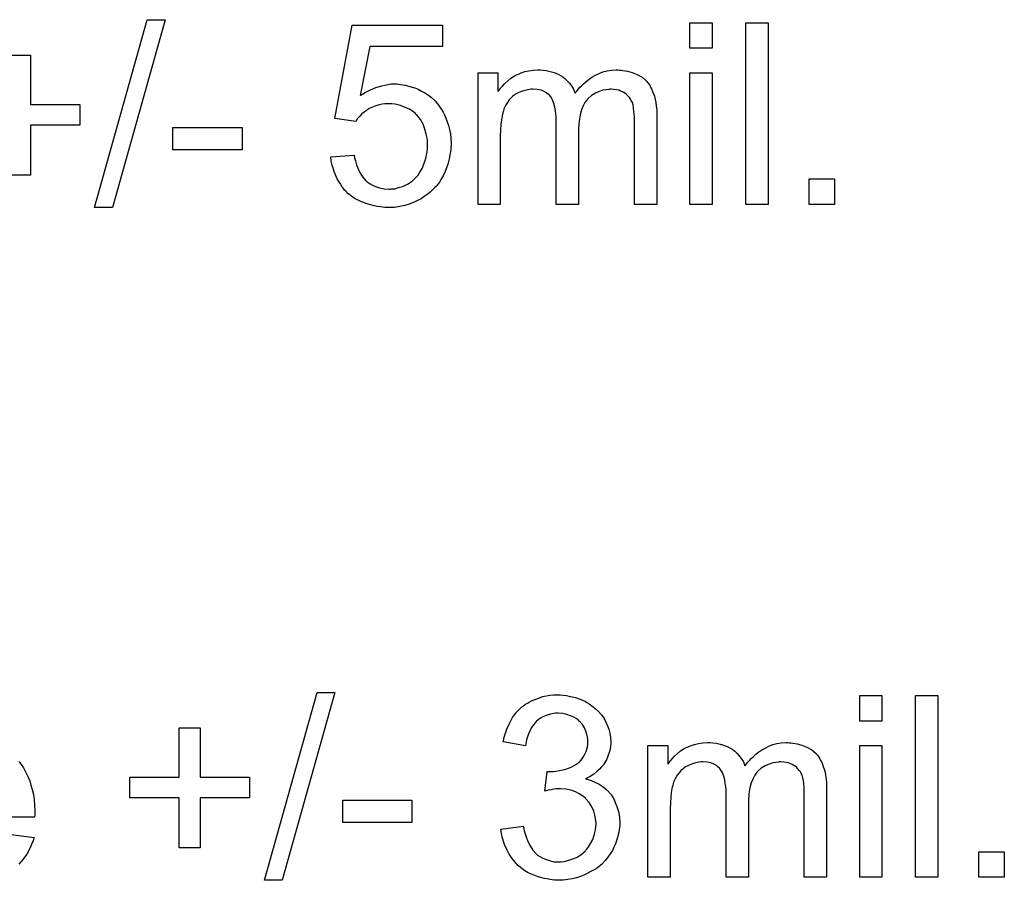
# Model space of a CAD drawing. Extents: x -1.3 to 9.2, y -4.6 to 3.5.
# Tile 180 of 215: x 6.293 to 6.727, y -0.467 to -0.088. Entities that reach past the tile are written whole.
import ezdxf

# ---------------------------------------------------------------- set-up
doc = ezdxf.new("R2010")
doc.units = 0
doc.layers.add('acc-ni-360-23-a_document', color=1, linetype='CONTINUOUS')

msp = doc.modelspace()

# ---------------------------------------------------------------- linework, layer by layer
at = {"layer": 'acc-ni-360-23-a_document', "color": 1}
for points in [[(6.333694, -0.170599), (6.325827, -0.170599), (6.349082, -0.087758), (6.35695, -0.087758), (6.333694, -0.170599)], [(6.479245, -0.099559), (6.447196, -0.099559), (6.442915, -0.121195), (6.443031, -0.121079), (6.443262, -0.120963), (6.443609, -0.120732), (6.444188, -0.120385), (6.444882, -0.120038), (6.445692, -0.119575), (6.447543, -0.11865), (6.449857, -0.117724), (6.452402, -0.116914), (6.455179, -0.116335), (6.456568, -0.116104), (6.459113, -0.116104), (6.459807, -0.11622), (6.460733, -0.116335), (6.461774, -0.116451), (6.462931, -0.116683), (6.464204, -0.11703), (6.46698, -0.11784), (6.468485, -0.118418), (6.469989, -0.119228), (6.471493, -0.120038), (6.472997, -0.120963), (6.474385, -0.122121), (6.475774, -0.123393), (6.475889, -0.123509), (6.476121, -0.12374), (6.476468, -0.124087), (6.476931, -0.124666), (6.477509, -0.125476), (6.478088, -0.126286), (6.478782, -0.127327), (6.479476, -0.128484), (6.480055, -0.129757), (6.480749, -0.131145), (6.481327, -0.132765), (6.481906, -0.134385), (6.482369, -0.13612), (6.482716, -0.138087), (6.482947, -0.140054), (6.483063, -0.142137), (6.483063, -0.142252), (6.483063, -0.142599), (6.483063, -0.143178), (6.482947, -0.143988), (6.482831, -0.144913), (6.482716, -0.145955), (6.482484, -0.147227), (6.482253, -0.1485), (6.481559, -0.151508), (6.480402, -0.154632), (6.479708, -0.156252), (6.478782, -0.157756), (6.477856, -0.159376), (6.476699, -0.16088), (6.476584, -0.160996), (6.476352, -0.161343), (6.475889, -0.161806), (6.475311, -0.162384), (6.474501, -0.163078), (6.473575, -0.164004), (6.472418, -0.164814), (6.471146, -0.165739), (6.469757, -0.166665), (6.468137, -0.167475), (6.466402, -0.168285), (6.464551, -0.169095), (6.462584, -0.169673), (6.460386, -0.170136), (6.458072, -0.170483), (6.455642, -0.170599), (6.454601, -0.170599), (6.453791, -0.170483), (6.452865, -0.170367), (6.451824, -0.170252), (6.450551, -0.170136), (6.449278, -0.169789), (6.446386, -0.169095), (6.443493, -0.168053), (6.441989, -0.167359), (6.440485, -0.166549), (6.439097, -0.165624), (6.437708, -0.164582), (6.437593, -0.164467), (6.437361, -0.164351), (6.43713, -0.163888), (6.436667, -0.163425), (6.436089, -0.162847), (6.43551, -0.162153), (6.434816, -0.161227), (6.434237, -0.160186), (6.433543, -0.159144), (6.432849, -0.157872), (6.431576, -0.155095), (6.430535, -0.151855), (6.430188, -0.15012), (6.429957, -0.148269), (6.440254, -0.147459), (6.440254, -0.147575), (6.440254, -0.147806), (6.440369, -0.148153), (6.440485, -0.148732), (6.440832, -0.150004), (6.441295, -0.15174), (6.441989, -0.153475), (6.442915, -0.155442), (6.444072, -0.157178), (6.44546, -0.158797), (6.445692, -0.158913), (6.446154, -0.159376), (6.44708, -0.159954), (6.448353, -0.160649), (6.449741, -0.161343), (6.451477, -0.161921), (6.453444, -0.162384), (6.455642, -0.1625), (6.456336, -0.1625), (6.456799, -0.162384), (6.458187, -0.162268), (6.459807, -0.161806), (6.461774, -0.161227), (6.463741, -0.160302), (6.465824, -0.158913), (6.466749, -0.158103), (6.467675, -0.157178), (6.46779, -0.157062), (6.467906, -0.156946), (6.468137, -0.156599), (6.468485, -0.156252), (6.469294, -0.154979), (6.47022, -0.153359), (6.47103, -0.151393), (6.47184, -0.148963), (6.472418, -0.14607), (6.47265, -0.144566), (6.47265, -0.142946), (6.47265, -0.142831), (6.47265, -0.142599), (6.47265, -0.142137), (6.472534, -0.141558), (6.472534, -0.140864), (6.472418, -0.140054), (6.472071, -0.138203), (6.471493, -0.136005), (6.470683, -0.133806), (6.469526, -0.131724), (6.467906, -0.129757), (6.467906, -0.129641), (6.467675, -0.129525), (6.467096, -0.128947), (6.466055, -0.128137), (6.464667, -0.127211), (6.462815, -0.126401), (6.460733, -0.125591), (6.458303, -0.125013), (6.456915, -0.124782), (6.454716, -0.124782), (6.453791, -0.124897), (6.452634, -0.125013), (6.451245, -0.12536), (6.449857, -0.125707), (6.448353, -0.126286), (6.446849, -0.12698), (6.446733, -0.127096), (6.44627, -0.127327), (6.445576, -0.127906), (6.44465, -0.128484), (6.443725, -0.129294), (6.442799, -0.130335), (6.441758, -0.131376), (6.440948, -0.132649), (6.431692, -0.131376), (6.439444, -0.090187), (6.479245, -0.090187), (6.479245, -0.099559)], [(6.598069, -0.100369), (6.588234, -0.100369), (6.588234, -0.089146), (6.598069, -0.089146), (6.598069, -0.100369)], [(6.622713, -0.16921), (6.612878, -0.16921), (6.612878, -0.089146), (6.622713, -0.089146), (6.622713, -0.16921)], [(6.297596, -0.125129), (6.319347, -0.125129), (6.319347, -0.134269), (6.297596, -0.134269), (6.297596, -0.156252), (6.28834, -0.156252), (6.28834, -0.134269), (6.266588, -0.134269), (6.266588, -0.125129), (6.28834, -0.125129), (6.28834, -0.103377), (6.297596, -0.103377), (6.297596, -0.125129)], [(6.557111, -0.109972), (6.557921, -0.109972), (6.558731, -0.110088), (6.560698, -0.110435), (6.56278, -0.111013), (6.564978, -0.111939), (6.567177, -0.113096), (6.569028, -0.114716), (6.569259, -0.114947), (6.569722, -0.115641), (6.570532, -0.116683), (6.570879, -0.117493), (6.571342, -0.118302), (6.571805, -0.119344), (6.572152, -0.120385), (6.572615, -0.121542), (6.572962, -0.12293), (6.573193, -0.124319), (6.573425, -0.125939), (6.573656, -0.127558), (6.573656, -0.12941), (6.573656, -0.16921), (6.563821, -0.16921), (6.563821, -0.132765), (6.563821, -0.132649), (6.563821, -0.132534), (6.563821, -0.131839), (6.563821, -0.130798), (6.563706, -0.129525), (6.56359, -0.128137), (6.563474, -0.126749), (6.563243, -0.12536), (6.562896, -0.124319), (6.562896, -0.124203), (6.562664, -0.123856), (6.562433, -0.123393), (6.562086, -0.122815), (6.561623, -0.122121), (6.561045, -0.121426), (6.56035, -0.120732), (6.559425, -0.120038), (6.559309, -0.119922), (6.558962, -0.119806), (6.558499, -0.119575), (6.557689, -0.119228), (6.556879, -0.118881), (6.555838, -0.11865), (6.554797, -0.118534), (6.553524, -0.118418), (6.552946, -0.118418), (6.552483, -0.118534), (6.551326, -0.11865), (6.549937, -0.118881), (6.548318, -0.119459), (6.546582, -0.120154), (6.544847, -0.121195), (6.543227, -0.122583), (6.543111, -0.122815), (6.542648, -0.123393), (6.541954, -0.124319), (6.54126, -0.125707), (6.54045, -0.127558), (6.539872, -0.129757), (6.539409, -0.132418), (6.539177, -0.135542), (6.539177, -0.16921), (6.529343, -0.16921), (6.529343, -0.131608), (6.529343, -0.131492), (6.529343, -0.131261), (6.529343, -0.131029), (6.529343, -0.130567), (6.529227, -0.129294), (6.528996, -0.127906), (6.528764, -0.126286), (6.528301, -0.124666), (6.527723, -0.123162), (6.526913, -0.121773), (6.526797, -0.121658), (6.52645, -0.121195), (6.525872, -0.120732), (6.525062, -0.120038), (6.524021, -0.119459), (6.522632, -0.118881), (6.521012, -0.118534), (6.519046, -0.118418), (6.518351, -0.118418), (6.517541, -0.118534), (6.516616, -0.11865), (6.515459, -0.118997), (6.51407, -0.119344), (6.512798, -0.119922), (6.511409, -0.120616), (6.511294, -0.120732), (6.510831, -0.121079), (6.510252, -0.121542), (6.509442, -0.122236), (6.508632, -0.123162), (6.507823, -0.124319), (6.507013, -0.125591), (6.506319, -0.127096), (6.506203, -0.127327), (6.506087, -0.127906), (6.505856, -0.128831), (6.505509, -0.130104), (6.505162, -0.131839), (6.50493, -0.133922), (6.504814, -0.136352), (6.504699, -0.139128), (6.504699, -0.16921), (6.494864, -0.16921), (6.494864, -0.111129), (6.503657, -0.111129), (6.503657, -0.119459), (6.503773, -0.119228), (6.50412, -0.118765), (6.504814, -0.117955), (6.505624, -0.11703), (6.506666, -0.115873), (6.507938, -0.114716), (6.509327, -0.113559), (6.510947, -0.112517), (6.511178, -0.112402), (6.511756, -0.112055), (6.512682, -0.111707), (6.513955, -0.111129), (6.515459, -0.110666), (6.517194, -0.110319), (6.519161, -0.109972), (6.521244, -0.109856), (6.522285, -0.109856), (6.523558, -0.109972), (6.524946, -0.110203), (6.526682, -0.11055), (6.528417, -0.111013), (6.530153, -0.111707), (6.531773, -0.112633), (6.532004, -0.112749), (6.532467, -0.113096), (6.533161, -0.113674), (6.534087, -0.1146), (6.535012, -0.115641), (6.536053, -0.116914), (6.536979, -0.118418), (6.537673, -0.120154), (6.537789, -0.120038), (6.53802, -0.119691), (6.538367, -0.119228), (6.538946, -0.118534), (6.53964, -0.117724), (6.54045, -0.116914), (6.541376, -0.115988), (6.542533, -0.114947), (6.543805, -0.114022), (6.545078, -0.113096), (6.546582, -0.112286), (6.548202, -0.111476), (6.549937, -0.110782), (6.551789, -0.110319), (6.55364, -0.109972), (6.555722, -0.109856), (6.556532, -0.109856), (6.557111, -0.109972)], [(6.598069, -0.16921), (6.588234, -0.16921), (6.588234, -0.111129), (6.598069, -0.111129), (6.598069, -0.16921)], [(6.39085, -0.145145), (6.360421, -0.145145), (6.360421, -0.13531), (6.39085, -0.13531), (6.39085, -0.145145)], [(6.651985, -0.16921), (6.640762, -0.16921), (6.640762, -0.157988), (6.651985, -0.157988), (6.651985, -0.16921)], [(6.408552, -0.467161), (6.400684, -0.467161), (6.42394, -0.38432), (6.431808, -0.38432), (6.408552, -0.467161)], [(6.532351, -0.385477), (6.533855, -0.385708), (6.535706, -0.386055), (6.537789, -0.386634), (6.539872, -0.387328), (6.541954, -0.388254), (6.54207, -0.388254), (6.542185, -0.388369), (6.54288, -0.388716), (6.543921, -0.389411), (6.545078, -0.390221), (6.546466, -0.391378), (6.547855, -0.39265), (6.549243, -0.394154), (6.5504, -0.39589), (6.550516, -0.396121), (6.550863, -0.3967), (6.551326, -0.397741), (6.551904, -0.399014), (6.552483, -0.400518), (6.552946, -0.402253), (6.553293, -0.40422), (6.553408, -0.406187), (6.553408, -0.406419), (6.553408, -0.407113), (6.553293, -0.408038), (6.553061, -0.409311), (6.552714, -0.410815), (6.552136, -0.412435), (6.551441, -0.414055), (6.550516, -0.415675), (6.5504, -0.415906), (6.550053, -0.416369), (6.549359, -0.417179), (6.548433, -0.418104), (6.547276, -0.419146), (6.545888, -0.420303), (6.544268, -0.421344), (6.542301, -0.422385), (6.542417, -0.422385), (6.542648, -0.422501), (6.542995, -0.422617), (6.543458, -0.422732), (6.544731, -0.423195), (6.546351, -0.423889), (6.548202, -0.424815), (6.550053, -0.425972), (6.551789, -0.427476), (6.553408, -0.429212), (6.553524, -0.429443), (6.553987, -0.430137), (6.554681, -0.431294), (6.555375, -0.432798), (6.556069, -0.434649), (6.556764, -0.436848), (6.557226, -0.439393), (6.557342, -0.44217), (6.557342, -0.442286), (6.557342, -0.442633), (6.557342, -0.443211), (6.557226, -0.443905), (6.557111, -0.444831), (6.556879, -0.445872), (6.556648, -0.447029), (6.556417, -0.448302), (6.555491, -0.451079), (6.554797, -0.452583), (6.554103, -0.453971), (6.553177, -0.455475), (6.552136, -0.456979), (6.550979, -0.458484), (6.54959, -0.459872), (6.549475, -0.459988), (6.549243, -0.460219), (6.54878, -0.460566), (6.548202, -0.461029), (6.547508, -0.461608), (6.546582, -0.462186), (6.545541, -0.46288), (6.544268, -0.463459), (6.542995, -0.464153), (6.541491, -0.464847), (6.539987, -0.465426), (6.538252, -0.466004), (6.5364, -0.466467), (6.534434, -0.466814), (6.532467, -0.467045), (6.530268, -0.467161), (6.529227, -0.467161), (6.528533, -0.467045), (6.527607, -0.46693), (6.526566, -0.466814), (6.525409, -0.466583), (6.524136, -0.466351), (6.521359, -0.465657), (6.518467, -0.4645), (6.516963, -0.463806), (6.515574, -0.462996), (6.514186, -0.461955), (6.512798, -0.460913), (6.512682, -0.460798), (6.512451, -0.460566), (6.512104, -0.460219), (6.511756, -0.459756), (6.511178, -0.459178), (6.510599, -0.458368), (6.509905, -0.457558), (6.509211, -0.456517), (6.508517, -0.45536), (6.507823, -0.454203), (6.50655, -0.451426), (6.505509, -0.448186), (6.505162, -0.446451), (6.50493, -0.4446), (6.514765, -0.443327), (6.514765, -0.443443), (6.51488, -0.443674), (6.514996, -0.444137), (6.515112, -0.444715), (6.515227, -0.445409), (6.515459, -0.446219), (6.516037, -0.447955), (6.516847, -0.450038), (6.517889, -0.452004), (6.519046, -0.453856), (6.520434, -0.455475), (6.520665, -0.455591), (6.521128, -0.456054), (6.522054, -0.456632), (6.523211, -0.457211), (6.524599, -0.457905), (6.526335, -0.458484), (6.528301, -0.458946), (6.530384, -0.459062), (6.531078, -0.459062), (6.531541, -0.458946), (6.532814, -0.458831), (6.534434, -0.458484), (6.536285, -0.457905), (6.538252, -0.457095), (6.540219, -0.455938), (6.54207, -0.454318), (6.542301, -0.454087), (6.54288, -0.453393), (6.543574, -0.452351), (6.544499, -0.450963), (6.545425, -0.449228), (6.546119, -0.447261), (6.546698, -0.444947), (6.546929, -0.442401), (6.546929, -0.442286), (6.546929, -0.442054), (6.546929, -0.441707), (6.546814, -0.441244), (6.546698, -0.439972), (6.546351, -0.438467), (6.545888, -0.436616), (6.545078, -0.434765), (6.543921, -0.432914), (6.542417, -0.431178), (6.542185, -0.430947), (6.541607, -0.430484), (6.540681, -0.42979), (6.539409, -0.42898), (6.537789, -0.42817), (6.535822, -0.427476), (6.533624, -0.427013), (6.531194, -0.426782), (6.530153, -0.426782), (6.529343, -0.426897), (6.528301, -0.427013), (6.527145, -0.427245), (6.525756, -0.427476), (6.524252, -0.427823), (6.525409, -0.419146), (6.525988, -0.419146), (6.52645, -0.419261), (6.527954, -0.419261), (6.529227, -0.41903), (6.530731, -0.418798), (6.532467, -0.418451), (6.534434, -0.417873), (6.536285, -0.417063), (6.538252, -0.416022), (6.538367, -0.416022), (6.538483, -0.415906), (6.539062, -0.415443), (6.539872, -0.414633), (6.540797, -0.413592), (6.541723, -0.412088), (6.542533, -0.410352), (6.543111, -0.408385), (6.543342, -0.407228), (6.543342, -0.405956), (6.543342, -0.40584), (6.543342, -0.405724), (6.543342, -0.40503), (6.543111, -0.404105), (6.54288, -0.402832), (6.542417, -0.401443), (6.541838, -0.399939), (6.540913, -0.398435), (6.53964, -0.397047), (6.539524, -0.396931), (6.538946, -0.396468), (6.538136, -0.39589), (6.537095, -0.395196), (6.535706, -0.394617), (6.534087, -0.394039), (6.532235, -0.393576), (6.530153, -0.39346), (6.529227, -0.39346), (6.528186, -0.393692), (6.526797, -0.393923), (6.525293, -0.394386), (6.523789, -0.394964), (6.522169, -0.39589), (6.520665, -0.397047), (6.52055, -0.397163), (6.520087, -0.397741), (6.519393, -0.398551), (6.518583, -0.399708), (6.517773, -0.401212), (6.516963, -0.403063), (6.516269, -0.405262), (6.515806, -0.407807), (6.505971, -0.406072), (6.505971, -0.405956), (6.506087, -0.405609), (6.506203, -0.405146), (6.506319, -0.404452), (6.50655, -0.403642), (6.506897, -0.402716), (6.507591, -0.400518), (6.508748, -0.397973), (6.510137, -0.395427), (6.511872, -0.392997), (6.51407, -0.390799), (6.514186, -0.390683), (6.514417, -0.390568), (6.514765, -0.390336), (6.515227, -0.389989), (6.515806, -0.389526), (6.516616, -0.389064), (6.517426, -0.388601), (6.518467, -0.388022), (6.520781, -0.387097), (6.523442, -0.386171), (6.526566, -0.385593), (6.528186, -0.385361), (6.531078, -0.385361), (6.532351, -0.385477)], [(6.672926, -0.396931), (6.663092, -0.396931), (6.663092, -0.385708), (6.672926, -0.385708), (6.672926, -0.396931)], [(6.697571, -0.465773), (6.687736, -0.465773), (6.687736, -0.385708), (6.697571, -0.385708), (6.697571, -0.465773)], [(6.372454, -0.421691), (6.394205, -0.421691), (6.394205, -0.430831), (6.372454, -0.430831), (6.372454, -0.452814), (6.363198, -0.452814), (6.363198, -0.430831), (6.341446, -0.430831), (6.341446, -0.421691), (6.363198, -0.421691), (6.363198, -0.39994), (6.372454, -0.39994), (6.372454, -0.421691)], [(6.631969, -0.406534), (6.632779, -0.406534), (6.633588, -0.40665), (6.635555, -0.406997), (6.637638, -0.407576), (6.639836, -0.408501), (6.642035, -0.409658), (6.643886, -0.411278), (6.644117, -0.411509), (6.64458, -0.412204), (6.64539, -0.413245), (6.645737, -0.414055), (6.6462, -0.414865), (6.646663, -0.415906), (6.64701, -0.416947), (6.647472, -0.418104), (6.64782, -0.419493), (6.648051, -0.420881), (6.648282, -0.422501), (6.648514, -0.424121), (6.648514, -0.425972), (6.648514, -0.465773), (6.638679, -0.465773), (6.638679, -0.429327), (6.638679, -0.429212), (6.638679, -0.429096), (6.638679, -0.428402), (6.638679, -0.42736), (6.638564, -0.426088), (6.638448, -0.424699), (6.638332, -0.423311), (6.638101, -0.421922), (6.637754, -0.420881), (6.637754, -0.420765), (6.637522, -0.420418), (6.637291, -0.419955), (6.636944, -0.419377), (6.636481, -0.418683), (6.635903, -0.417989), (6.635208, -0.417294), (6.634283, -0.4166), (6.634167, -0.416485), (6.63382, -0.416369), (6.633357, -0.416137), (6.632547, -0.41579), (6.631737, -0.415443), (6.630696, -0.415212), (6.629655, -0.415096), (6.628382, -0.41498), (6.627803, -0.41498), (6.627341, -0.415096), (6.626184, -0.415212), (6.624795, -0.415443), (6.623176, -0.416022), (6.62144, -0.416716), (6.619704, -0.417757), (6.618085, -0.419146), (6.617969, -0.419377), (6.617506, -0.419955), (6.616812, -0.420881), (6.616118, -0.422269), (6.615308, -0.424121), (6.614729, -0.426319), (6.614267, -0.42898), (6.614035, -0.432104), (6.614035, -0.465773), (6.604201, -0.465773), (6.604201, -0.42817), (6.604201, -0.428055), (6.604201, -0.427823), (6.604201, -0.427592), (6.604201, -0.427129), (6.604085, -0.425856), (6.603854, -0.424468), (6.603622, -0.422848), (6.603159, -0.421228), (6.602581, -0.419724), (6.601771, -0.418336), (6.601655, -0.41822), (6.601308, -0.417757), (6.60073, -0.417294), (6.59992, -0.4166), (6.598878, -0.416022), (6.59749, -0.415443), (6.59587, -0.415096), (6.593903, -0.41498), (6.593209, -0.41498), (6.592399, -0.415096), (6.591474, -0.415212), (6.590317, -0.415559), (6.588928, -0.415906), (6.587656, -0.416485), (6.586267, -0.417179), (6.586151, -0.417294), (6.585689, -0.417642), (6.58511, -0.418104), (6.5843, -0.418798), (6.58349, -0.419724), (6.582681, -0.420881), (6.581871, -0.422154), (6.581176, -0.423658), (6.581061, -0.423889), (6.580945, -0.424468), (6.580714, -0.425393), (6.580367, -0.426666), (6.580019, -0.428402), (6.579788, -0.430484), (6.579672, -0.432914), (6.579557, -0.435691), (6.579557, -0.465773), (6.569722, -0.465773), (6.569722, -0.407691), (6.578515, -0.407691), (6.578515, -0.416022), (6.578631, -0.41579), (6.578978, -0.415327), (6.579672, -0.414518), (6.580482, -0.413592), (6.581524, -0.412435), (6.582796, -0.411278), (6.584185, -0.410121), (6.585804, -0.40908), (6.586036, -0.408964), (6.586614, -0.408617), (6.58754, -0.40827), (6.588813, -0.407691), (6.590317, -0.407228), (6.592052, -0.406881), (6.594019, -0.406534), (6.596102, -0.406419), (6.597143, -0.406419), (6.598416, -0.406534), (6.599804, -0.406766), (6.60154, -0.407113), (6.603275, -0.407576), (6.605011, -0.40827), (6.60663, -0.409195), (6.606862, -0.409311), (6.607325, -0.409658), (6.608019, -0.410237), (6.608944, -0.411162), (6.60987, -0.412204), (6.610911, -0.413476), (6.611837, -0.41498), (6.612531, -0.416716), (6.612647, -0.4166), (6.612878, -0.416253), (6.613225, -0.41579), (6.613804, -0.415096), (6.614498, -0.414286), (6.615308, -0.413476), (6.616234, -0.412551), (6.617391, -0.411509), (6.618663, -0.410584), (6.619936, -0.409658), (6.62144, -0.408848), (6.62306, -0.408038), (6.624795, -0.407344), (6.626646, -0.406881), (6.628498, -0.406534), (6.63058, -0.406419), (6.63139, -0.406419), (6.631969, -0.406534)], [(6.672926, -0.465773), (6.663092, -0.465773), (6.663092, -0.407691), (6.672926, -0.407691), (6.672926, -0.465773)], [(6.292505, -0.414749), (6.292852, -0.415212), (6.293315, -0.415906), (6.293893, -0.416716), (6.294472, -0.417642), (6.295166, -0.418799), (6.29586, -0.420187), (6.296554, -0.421691), (6.297249, -0.423311), (6.297827, -0.425162), (6.298406, -0.427129), (6.298868, -0.429327), (6.299216, -0.431641), (6.299447, -0.434071), (6.299563, -0.436732), (6.299563, -0.436848), (6.299563, -0.437311), (6.299563, -0.43812), (6.299447, -0.439277), (6.256059, -0.439277)], [(6.465708, -0.441707), (6.435279, -0.441707), (6.435279, -0.431873), (6.465708, -0.431873), (6.465708, -0.441707)], [(6.289034, -0.447029), (6.299216, -0.448302), (6.299216, -0.448418), (6.2991, -0.448649), (6.298984, -0.449112), (6.298753, -0.449806), (6.298406, -0.4505), (6.298059, -0.451426), (6.297133, -0.453393), (6.295976, -0.455591), (6.294356, -0.457905), (6.292505, -0.460103)], [(6.726843, -0.465773), (6.71562, -0.465773), (6.71562, -0.45455), (6.726843, -0.45455), (6.726843, -0.465773)]]:
    msp.add_lwpolyline(points, dxfattribs=at)

doc.saveas('drawing.dxf')
